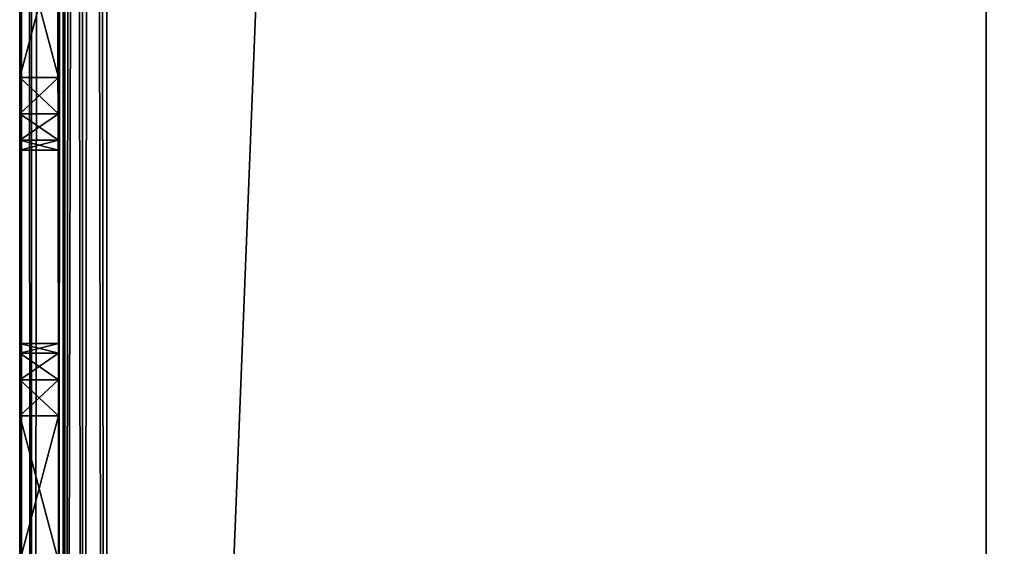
# Model space of a CAD drawing. Extents: x -398 to 398, y -1355 to -82.
# Tile 3 of 256: x -150 to -130, y -1288 to -1277. Entities that reach past the tile are written whole.
import ezdxf

# ---------------------------------------------------------------- set-up
doc = ezdxf.new("R2010")
doc.units = 0
doc.header["$MEASUREMENT"] = 0

msp = doc.modelspace()

# ---------------------------------------------------------------- linework, layer by layer
for points in [[(-150, -1355.034058, 197.399994), (-150, -1305.534058, 114.199997), (-150, -885.033875, 197.399994)], [(-150, -1355.034058, 3), (-150, -885.033875, 3), (-150, -1331.769043, 17.35154)], [(-150, -885.033875, 3), (-150, -1275.534058, 22.200001), (-150, -1330.534058, 19.200001)], [(-150, -885.033875, 3), (-150, -1330.534058, 19.200001), (-150, -1330.870972, 18.08919)], [(-150, -885.033875, 3), (-150, -1330.870972, 18.08919), (-150, -1331.769043, 17.35154)], [(-150, -885.033875, 197.399994), (-150, -1305.534058, 114.199997), (-150, -1298.534058, 114.199997)], [(-150, -885.033875, 197.399994), (-150, -1298.534058, 114.199997), (-150, -1295.534058, 114.199997)], [(-150, -885.033875, 197.399994), (-150, -1295.534058, 114.199997), (-150, -1288.534058, 114.199997)], [(-150, -885.033875, 197.399994), (-150, -1288.534058, 114.199997), (-150, -1285.534058, 114.199997)], [(-150, -885.033875, 197.399994), (-150, -1285.534058, 114.199997), (-150, -1278.534058, 114.199997)], [(-150, -885.033875, 197.399994), (-150, -1278.534058, 114.199997), (-150, -1275.534058, 114.199997)], [(-149.758896, -1355.034058, 2.1), (-149.758896, -885.033875, 2.1), (-150, -885.033875, 3)], [(-149.758896, -1355.034058, 2.1), (-150, -885.033875, 3), (-150, -1355.034058, 3)], [(-149.758896, -885.033875, 198.300003), (-150, -1355.034058, 197.399994), (-150, -885.033875, 197.399994)], [(-150, -1355.034058, 197.399994), (-149.758896, -885.033875, 198.300003), (-149.758896, -1355.034058, 198.300003)], [(-149.100006, -1355.034058, 1.441154), (-149.100006, -885.033875, 1.441154), (-149.758896, -885.033875, 2.1)], [(-149.100006, -1355.034058, 1.441154), (-149.758896, -885.033875, 2.1), (-149.758896, -1355.034058, 2.1)], [(-149.758896, -1355.034058, 198.300003), (-149.758896, -885.033875, 198.300003), (-149.100006, -885.033875, 198.958801)], [(-149.758896, -1355.034058, 198.300003), (-149.100006, -885.033875, 198.958801), (-149.100006, -1355.034058, 198.958801)], [(-149.199997, -1355.034058, 197.399994), (-149.199997, -1305.534058, 114.199997), (-149.199997, -885.033875, 197.399994)], [(-149.199997, -1355.034058, 3), (-149.199997, -885.033875, 3), (-149.199997, -1331.769043, 17.35154)], [(-149.199997, -885.033875, 3), (-149.199997, -1275.534058, 22.200001), (-149.199997, -1330.534058, 19.200001)], [(-149.199997, -885.033875, 3), (-149.199997, -1330.534058, 19.200001), (-149.199997, -1330.870972, 18.08919)], [(-149.199997, -885.033875, 3), (-149.199997, -1330.870972, 18.08919), (-149.199997, -1331.769043, 17.35154)], [(-149.199997, -885.033875, 197.399994), (-149.199997, -1305.534058, 114.199997), (-149.199997, -1298.534058, 114.199997)], [(-149.199997, -885.033875, 197.399994), (-149.199997, -1298.534058, 114.199997), (-149.199997, -1295.534058, 114.199997)], [(-149.199997, -885.033875, 197.399994), (-149.199997, -1295.534058, 114.199997), (-149.199997, -1288.534058, 114.199997)], [(-149.199997, -885.033875, 197.399994), (-149.199997, -1288.534058, 114.199997), (-149.199997, -1285.534058, 114.199997)], [(-149.199997, -885.033875, 197.399994), (-149.199997, -1285.534058, 114.199997), (-149.199997, -1278.534058, 114.199997)], [(-149.199997, -885.033875, 197.399994), (-149.199997, -1278.534058, 114.199997), (-149.199997, -1275.534058, 114.199997)], [(-149.065994, -1355.034058, 2.5), (-149.065994, -885.033875, 2.5), (-149.199997, -885.033875, 3)], [(-149.065994, -1355.034058, 2.5), (-149.199997, -885.033875, 3), (-149.199997, -1355.034058, 3)], [(-149.065994, -885.033875, 197.899994), (-149.199997, -1355.034058, 197.399994), (-149.199997, -885.033875, 197.399994)], [(-149.199997, -1355.034058, 197.399994), (-149.065994, -885.033875, 197.899994), (-149.065994, -1355.034058, 197.899994)], [(-149.100006, -885.033875, 1.441154), (-148.199997, -1355.034058, 1.2), (-148.199997, -885.033875, 1.2)], [(-148.199997, -1355.034058, 1.2), (-149.100006, -885.033875, 1.441154), (-149.100006, -1355.034058, 1.441154)], [(-149.100006, -1355.034058, 198.958801), (-149.100006, -885.033875, 198.958801), (-148.199997, -885.033875, 199.199997)], [(-149.100006, -1355.034058, 198.958801), (-148.199997, -885.033875, 199.199997), (-148.199997, -1355.034058, 199.199997)], [(-148.699997, -1355.034058, 2.133975), (-148.699997, -885.033875, 2.133975), (-149.065994, -885.033875, 2.5)], [(-148.699997, -1355.034058, 2.133975), (-149.065994, -885.033875, 2.5), (-149.065994, -1355.034058, 2.5)], [(-149.065994, -1355.034058, 197.899994), (-149.065994, -885.033875, 197.899994), (-148.699997, -885.033875, 198.266006)], [(-149.065994, -1355.034058, 197.899994), (-148.699997, -885.033875, 198.266006), (-148.699997, -1355.034058, 198.266006)], [(-148.699997, -885.033875, 2.133975), (-148.199997, -1355.034058, 2), (-148.199997, -885.033875, 2)], [(-148.199997, -1355.034058, 2), (-148.699997, -885.033875, 2.133975), (-148.699997, -1355.034058, 2.133975)], [(-148.699997, -1355.034058, 198.266006), (-148.699997, -885.033875, 198.266006), (-148.199997, -885.033875, 198.399994)], [(-148.699997, -1355.034058, 198.266006), (-148.199997, -885.033875, 198.399994), (-148.199997, -1355.034058, 198.399994)], [(-148.199997, -1355.034058, 1.2), (-130, -895.033875, 1.2), (-148.199997, -885.033875, 1.2)], [(-148.199997, -1355.034058, 199.199997), (-148.199997, -885.033875, 199.199997), (148.199997, -1355.034058, 199.199997)], [(148.199997, -1355.034058, 199.199997), (-148.199997, -885.033875, 199.199997), (148.199997, -885.033875, 199.199997)], [(-148.199997, -1355.034058, 2), (-130, -895.033875, 2), (-148.199997, -885.033875, 2)], [(-148.199997, -1355.034058, 198.399994), (-148.199997, -885.033875, 198.399994), (148.199997, -1355.034058, 198.399994)], [(148.199997, -1355.034058, 198.399994), (-148.199997, -885.033875, 198.399994), (148.199997, -885.033875, 198.399994)], [(-148.199997, -1355.034058, 1.2), (-130, -1345.034058, 1.2), (-130, -895.033875, 1.2)], [(-148.199997, -1355.034058, 2), (-130, -1345.034058, 2), (-130, -895.033875, 2)], [(-130, -895.033875, 1.2), (-130, -1345.034058, 1.2), (-130, -895.033875, 2)], [(-130, -895.033875, 2), (-130, -1345.034058, 1.2), (-130, -1345.034058, 2)], [(-150, -1330.534058, 19.200001), (-150, -1275.534058, 22.200001), (-150, -1278.534058, 22.200001)], [(-150, -1275.534058, 42.200001), (-150, -1275.534058, 48.200001), (-150, -1278.534058, 48.200001)], [(-150, -1275.534058, 42.200001), (-150, -1278.534058, 48.200001), (-150, -1278.534058, 42.200001)], [(-150, -1275.534058, 88.199997), (-150, -1275.534058, 94.199997), (-150, -1278.534058, 94.199997)], [(-150, -1275.534058, 88.199997), (-150, -1278.534058, 94.199997), (-150, -1278.534058, 88.199997)], [(-150, -1278.534058, 42.200001), (-150, -1275.534058, 42.200001), (-149.199997, -1278.534058, 42.200001)], [(-149.199997, -1278.534058, 42.200001), (-150, -1275.534058, 42.200001), (-149.199997, -1275.534058, 42.200001)], [(-150, -1275.534058, 22.200001), (-150, -1278.534058, 22.200001), (-149.199997, -1275.534058, 22.200001)], [(-149.199997, -1275.534058, 22.200001), (-150, -1278.534058, 22.200001), (-149.199997, -1278.534058, 22.200001)], [(-150, -1278.534058, 88.199997), (-150, -1275.534058, 88.199997), (-149.199997, -1278.534058, 88.199997)], [(-149.199997, -1278.534058, 88.199997), (-150, -1275.534058, 88.199997), (-149.199997, -1275.534058, 88.199997)], [(-150, -1275.534058, 48.200001), (-150, -1278.534058, 48.200001), (-149.199997, -1275.534058, 48.200001)], [(-149.199997, -1275.534058, 48.200001), (-150, -1278.534058, 48.200001), (-149.199997, -1278.534058, 48.200001)], [(-150, -1278.534058, 114.199997), (-150, -1275.534058, 114.199997), (-149.199997, -1278.534058, 114.199997)], [(-149.199997, -1278.534058, 114.199997), (-150, -1275.534058, 114.199997), (-149.199997, -1275.534058, 114.199997)], [(-150, -1275.534058, 94.199997), (-150, -1278.534058, 94.199997), (-149.199997, -1275.534058, 94.199997)], [(-149.199997, -1275.534058, 94.199997), (-150, -1278.534058, 94.199997), (-149.199997, -1278.534058, 94.199997)], [(-149.199997, -1330.534058, 19.200001), (-149.199997, -1275.534058, 22.200001), (-149.199997, -1278.534058, 22.200001)], [(-149.199997, -1275.534058, 42.200001), (-149.199997, -1275.534058, 48.200001), (-149.199997, -1278.534058, 48.200001)], [(-149.199997, -1275.534058, 42.200001), (-149.199997, -1278.534058, 48.200001), (-149.199997, -1278.534058, 42.200001)], [(-149.199997, -1275.534058, 88.199997), (-149.199997, -1275.534058, 94.199997), (-149.199997, -1278.534058, 94.199997)], [(-149.199997, -1275.534058, 88.199997), (-149.199997, -1278.534058, 94.199997), (-149.199997, -1278.534058, 88.199997)], [(-150, -1330.534058, 19.200001), (-150, -1278.534058, 22.200001), (-150, -1279.284058, 22.4007)], [(-150, -1285.534058, 114.199997), (-150, -1279.284058, 113.999298), (-150, -1278.534058, 114.199997)], [(-150, -1278.534058, 42.200001), (-150, -1278.534058, 48.200001), (-150, -1279.284058, 48.4007)], [(-150, -1278.534058, 42.200001), (-150, -1279.284058, 48.4007), (-150, -1279.284058, 41.999298)], [(-150, -1278.534058, 88.199997), (-150, -1278.534058, 94.199997), (-150, -1279.284058, 94.400703)], [(-150, -1278.534058, 88.199997), (-150, -1279.284058, 94.400703), (-150, -1279.284058, 87.999313)], [(-149.199997, -1279.284058, 41.999039), (-150, -1278.534058, 42.200001), (-149.199997, -1278.534058, 42.200001)], [(-150, -1278.534058, 42.200001), (-149.199997, -1279.284058, 41.999039), (-150, -1279.284058, 41.999039)], [(-150, -1279.284058, 22.400961), (-149.199997, -1279.284058, 22.400961), (-149.199997, -1278.534058, 22.200001)], [(-150, -1279.284058, 22.400961), (-149.199997, -1278.534058, 22.200001), (-150, -1278.534058, 22.200001)], [(-149.199997, -1279.284058, 87.999039), (-150, -1278.534058, 88.199997), (-149.199997, -1278.534058, 88.199997)], [(-150, -1278.534058, 88.199997), (-149.199997, -1279.284058, 87.999039), (-150, -1279.284058, 87.999039)], [(-150, -1279.284058, 48.400959), (-149.199997, -1279.284058, 48.400959), (-149.199997, -1278.534058, 48.200001)], [(-150, -1279.284058, 48.400959), (-149.199997, -1278.534058, 48.200001), (-150, -1278.534058, 48.200001)], [(-149.199997, -1279.284058, 113.999001), (-150, -1278.534058, 114.199997), (-149.199997, -1278.534058, 114.199997)], [(-150, -1278.534058, 114.199997), (-149.199997, -1279.284058, 113.999001), (-150, -1279.284058, 113.999001)], [(-150, -1279.284058, 94.400963), (-149.199997, -1279.284058, 94.400963), (-149.199997, -1278.534058, 94.199997)], [(-150, -1279.284058, 94.400963), (-149.199997, -1278.534058, 94.199997), (-150, -1278.534058, 94.199997)], [(-149.199997, -1330.534058, 19.200001), (-149.199997, -1278.534058, 22.200001), (-149.199997, -1279.284058, 22.4007)], [(-149.199997, -1285.534058, 114.199997), (-149.199997, -1279.284058, 113.999298), (-149.199997, -1278.534058, 114.199997)], [(-149.199997, -1278.534058, 42.200001), (-149.199997, -1278.534058, 48.200001), (-149.199997, -1279.284058, 48.4007)], [(-149.199997, -1278.534058, 42.200001), (-149.199997, -1279.284058, 48.4007), (-149.199997, -1279.284058, 41.999298)], [(-149.199997, -1278.534058, 88.199997), (-149.199997, -1278.534058, 94.199997), (-149.199997, -1279.284058, 94.400703)], [(-149.199997, -1278.534058, 88.199997), (-149.199997, -1279.284058, 94.400703), (-149.199997, -1279.284058, 87.999313)], [(-150, -1330.534058, 19.200001), (-150, -1279.284058, 22.4007), (-150, -1285.534058, 22.200001)], [(-150, -1285.534058, 114.199997), (-150, -1279.833008, 113.449898), (-150, -1279.284058, 113.999298)], [(-150, -1279.833008, 22.95009), (-150, -1285.534058, 22.200001), (-150, -1279.284058, 22.4007)], [(-150, -1279.284058, 41.999298), (-150, -1279.284058, 48.4007), (-150, -1279.833008, 48.950089)], [(-150, -1279.284058, 41.999298), (-150, -1279.833008, 48.950089), (-150, -1279.833008, 41.449909)], [(-150, -1279.284058, 87.999313), (-150, -1279.284058, 94.400703), (-150, -1279.833008, 94.950089)], [(-150, -1279.284058, 87.999313), (-150, -1279.833008, 94.950089), (-150, -1279.833008, 87.449913)], [(-150, -1279.284058, 41.999039), (-149.199997, -1279.284058, 41.999039), (-149.199997, -1279.833008, 41.450001)], [(-150, -1279.284058, 41.999039), (-149.199997, -1279.833008, 41.450001), (-150, -1279.833008, 41.450001)], [(-150, -1279.833008, 22.950001), (-149.199997, -1279.833008, 22.950001), (-149.199997, -1279.284058, 22.400961)], [(-150, -1279.833008, 22.950001), (-149.199997, -1279.284058, 22.400961), (-150, -1279.284058, 22.400961)], [(-150, -1279.284058, 87.999039), (-149.199997, -1279.284058, 87.999039), (-149.199997, -1279.833008, 87.449997)], [(-150, -1279.284058, 87.999039), (-149.199997, -1279.833008, 87.449997), (-150, -1279.833008, 87.449997)], [(-150, -1279.833008, 48.950001), (-149.199997, -1279.833008, 48.950001), (-149.199997, -1279.284058, 48.400959)], [(-150, -1279.833008, 48.950001), (-149.199997, -1279.284058, 48.400959), (-150, -1279.284058, 48.400959)], [(-150, -1279.284058, 113.999001), (-149.199997, -1279.284058, 113.999001), (-149.199997, -1279.833008, 113.449997)], [(-150, -1279.284058, 113.999001), (-149.199997, -1279.833008, 113.449997), (-150, -1279.833008, 113.449997)], [(-150, -1279.833008, 94.949997), (-149.199997, -1279.833008, 94.949997), (-149.199997, -1279.284058, 94.400963)], [(-150, -1279.833008, 94.949997), (-149.199997, -1279.284058, 94.400963), (-150, -1279.284058, 94.400963)], [(-149.199997, -1330.534058, 19.200001), (-149.199997, -1279.284058, 22.4007), (-149.199997, -1285.534058, 22.200001)], [(-149.199997, -1285.534058, 114.199997), (-149.199997, -1279.833008, 113.449898), (-149.199997, -1279.284058, 113.999298)], [(-149.199997, -1279.833008, 22.95009), (-149.199997, -1285.534058, 22.200001), (-149.199997, -1279.284058, 22.4007)], [(-149.199997, -1279.284058, 41.999298), (-149.199997, -1279.284058, 48.4007), (-149.199997, -1279.833008, 48.950089)], [(-149.199997, -1279.284058, 41.999298), (-149.199997, -1279.833008, 48.950089), (-149.199997, -1279.833008, 41.449909)], [(-149.199997, -1279.284058, 87.999313), (-149.199997, -1279.284058, 94.400703), (-149.199997, -1279.833008, 94.950089)], [(-149.199997, -1279.284058, 87.999313), (-149.199997, -1279.833008, 94.950089), (-149.199997, -1279.833008, 87.449913)], [(-150, -1280.034058, 95.699997), (-150, -1280.034058, 86.699997), (-150, -1279.833008, 87.449913)], [(-150, -1280.034058, 95.699997), (-150, -1279.833008, 87.449913), (-150, -1279.833008, 94.950089)], [(-150, -1285.534058, 114.199997), (-150, -1284.784058, 113.999298), (-150, -1279.833008, 113.449898)], [(-150, -1280.034058, 23.700001), (-150, -1284.784058, 22.4007), (-150, -1279.833008, 22.95009)], [(-150, -1279.833008, 22.95009), (-150, -1284.784058, 22.4007), (-150, -1285.534058, 22.200001)], [(-150, -1279.833008, 41.449909), (-150, -1279.833008, 48.950089), (-150, -1280.034058, 49.700001)], [(-150, -1279.833008, 41.449909), (-150, -1280.034058, 49.700001), (-150, -1280.034058, 40.700001)], [(-150, -1284.234985, 113.449898), (-150, -1280.034058, 112.699997), (-150, -1279.833008, 113.449898)], [(-150, -1284.234985, 113.449898), (-150, -1279.833008, 113.449898), (-150, -1284.784058, 113.999298)], [(-150, -1279.833008, 41.450001), (-149.199997, -1279.833008, 41.450001), (-149.199997, -1280.034058, 40.700001)], [(-150, -1279.833008, 41.450001), (-149.199997, -1280.034058, 40.700001), (-150, -1280.034058, 40.700001)], [(-149.199997, -1279.833008, 22.950001), (-150, -1280.034058, 23.700001), (-149.199997, -1280.034058, 23.700001)], [(-150, -1280.034058, 23.700001), (-149.199997, -1279.833008, 22.950001), (-150, -1279.833008, 22.950001)], [(-150, -1279.833008, 87.449997), (-149.199997, -1279.833008, 87.449997), (-149.199997, -1280.034058, 86.699997)], [(-150, -1279.833008, 87.449997), (-149.199997, -1280.034058, 86.699997), (-150, -1280.034058, 86.699997)], [(-149.199997, -1279.833008, 48.950001), (-150, -1280.034058, 49.700001), (-149.199997, -1280.034058, 49.700001)], [(-150, -1280.034058, 49.700001), (-149.199997, -1279.833008, 48.950001), (-150, -1279.833008, 48.950001)], [(-150, -1279.833008, 113.449997), (-149.199997, -1279.833008, 113.449997), (-149.199997, -1280.034058, 112.699997)], [(-150, -1279.833008, 113.449997), (-149.199997, -1280.034058, 112.699997), (-150, -1280.034058, 112.699997)], [(-149.199997, -1279.833008, 94.949997), (-150, -1280.034058, 95.699997), (-149.199997, -1280.034058, 95.699997)], [(-150, -1280.034058, 95.699997), (-149.199997, -1279.833008, 94.949997), (-150, -1279.833008, 94.949997)], [(-149.199997, -1280.034058, 95.699997), (-149.199997, -1280.034058, 86.699997), (-149.199997, -1279.833008, 87.449913)], [(-149.199997, -1280.034058, 95.699997), (-149.199997, -1279.833008, 87.449913), (-149.199997, -1279.833008, 94.950089)], [(-149.199997, -1285.534058, 114.199997), (-149.199997, -1284.784058, 113.999298), (-149.199997, -1279.833008, 113.449898)], [(-149.199997, -1280.034058, 23.700001), (-149.199997, -1284.784058, 22.4007), (-149.199997, -1279.833008, 22.95009)], [(-149.199997, -1279.833008, 22.95009), (-149.199997, -1284.784058, 22.4007), (-149.199997, -1285.534058, 22.200001)], [(-149.199997, -1279.833008, 41.449909), (-149.199997, -1279.833008, 48.950089), (-149.199997, -1280.034058, 49.700001)], [(-149.199997, -1279.833008, 41.449909), (-149.199997, -1280.034058, 49.700001), (-149.199997, -1280.034058, 40.700001)], [(-149.199997, -1284.234985, 113.449898), (-149.199997, -1280.034058, 112.699997), (-149.199997, -1279.833008, 113.449898)], [(-149.199997, -1284.234985, 113.449898), (-149.199997, -1279.833008, 113.449898), (-149.199997, -1284.784058, 113.999298)], [(-150, -1280.034058, 95.699997), (-150, -1280.034058, 112.699997), (-150, -1284.034058, 112.699997)], [(-150, -1280.034058, 95.699997), (-150, -1284.034058, 112.699997), (-150, -1284.034058, 95.699997)], [(-150, -1280.034058, 95.699997), (-150, -1284.034058, 95.699997), (-150, -1284.034058, 86.699997)], [(-150, -1280.034058, 95.699997), (-150, -1284.034058, 86.699997), (-150, -1280.034058, 86.699997)], [(-150, -1284.034058, 40.700001), (-150, -1284.034058, 23.700001), (-150, -1280.034058, 23.700001)], [(-150, -1284.034058, 40.700001), (-150, -1280.034058, 23.700001), (-150, -1280.034058, 40.700001)], [(-150, -1284.034058, 40.700001), (-150, -1280.034058, 40.700001), (-150, -1280.034058, 49.700001)], [(-150, -1284.034058, 40.700001), (-150, -1280.034058, 49.700001), (-150, -1284.034058, 49.700001)], [(-150, -1284.034058, 49.700001), (-150, -1280.034058, 49.700001), (-150, -1284.034058, 86.699997)], [(-150, -1284.034058, 86.699997), (-150, -1280.034058, 49.700001), (-150, -1280.034058, 86.699997)], [(-150, -1284.034058, 23.700001), (-150, -1284.234985, 22.95009), (-150, -1280.034058, 23.700001)], [(-150, -1280.034058, 23.700001), (-150, -1284.234985, 22.95009), (-150, -1284.784058, 22.4007)], [(-150, -1284.034058, 112.699997), (-150, -1280.034058, 112.699997), (-150, -1284.234985, 113.449898)], [(-150, -1280.034058, 23.700001), (-150, -1280.034058, 40.700001), (-149.199997, -1280.034058, 23.700001)], [(-149.199997, -1280.034058, 23.700001), (-150, -1280.034058, 40.700001), (-149.199997, -1280.034058, 40.700001)], [(-150, -1280.034058, 49.700001), (-150, -1280.034058, 86.699997), (-149.199997, -1280.034058, 49.700001)], [(-149.199997, -1280.034058, 49.700001), (-150, -1280.034058, 86.699997), (-149.199997, -1280.034058, 86.699997)], [(-150, -1280.034058, 95.699997), (-150, -1280.034058, 112.699997), (-149.199997, -1280.034058, 95.699997)], [(-149.199997, -1280.034058, 95.699997), (-150, -1280.034058, 112.699997), (-149.199997, -1280.034058, 112.699997)], [(-149.199997, -1280.034058, 95.699997), (-149.199997, -1280.034058, 112.699997), (-149.199997, -1284.034058, 112.699997)], [(-149.199997, -1280.034058, 95.699997), (-149.199997, -1284.034058, 112.699997), (-149.199997, -1284.034058, 95.699997)], [(-149.199997, -1280.034058, 95.699997), (-149.199997, -1284.034058, 95.699997), (-149.199997, -1284.034058, 86.699997)], [(-149.199997, -1280.034058, 95.699997), (-149.199997, -1284.034058, 86.699997), (-149.199997, -1280.034058, 86.699997)], [(-149.199997, -1284.034058, 40.700001), (-149.199997, -1284.034058, 23.700001), (-149.199997, -1280.034058, 23.700001)], [(-149.199997, -1284.034058, 40.700001), (-149.199997, -1280.034058, 23.700001), (-149.199997, -1280.034058, 40.700001)], [(-149.199997, -1284.034058, 40.700001), (-149.199997, -1280.034058, 40.700001), (-149.199997, -1280.034058, 49.700001)], [(-149.199997, -1284.034058, 40.700001), (-149.199997, -1280.034058, 49.700001), (-149.199997, -1284.034058, 49.700001)], [(-149.199997, -1284.034058, 49.700001), (-149.199997, -1280.034058, 49.700001), (-149.199997, -1284.034058, 86.699997)], [(-149.199997, -1284.034058, 86.699997), (-149.199997, -1280.034058, 49.700001), (-149.199997, -1280.034058, 86.699997)], [(-149.199997, -1284.034058, 23.700001), (-149.199997, -1284.234985, 22.95009), (-149.199997, -1280.034058, 23.700001)], [(-149.199997, -1280.034058, 23.700001), (-149.199997, -1284.234985, 22.95009), (-149.199997, -1284.784058, 22.4007)], [(-149.199997, -1284.034058, 112.699997), (-149.199997, -1280.034058, 112.699997), (-149.199997, -1284.234985, 113.449898)], [(-150, -1284.034058, 40.700001), (-150, -1284.034058, 49.700001), (-150, -1284.234985, 48.950089)], [(-150, -1284.034058, 40.700001), (-150, -1284.234985, 48.950089), (-150, -1284.234985, 41.449909)], [(-150, -1284.234985, 94.950089), (-150, -1284.234985, 87.449913), (-150, -1284.034058, 86.699997)], [(-150, -1284.234985, 94.950089), (-150, -1284.034058, 86.699997), (-150, -1284.034058, 95.699997)], [(-149.199997, -1284.234985, 87.449997), (-150, -1284.034058, 86.699997), (-149.199997, -1284.034058, 86.699997)], [(-150, -1284.034058, 86.699997), (-149.199997, -1284.234985, 87.449997), (-150, -1284.234985, 87.449997)], [(-150, -1284.234985, 48.950001), (-149.199997, -1284.234985, 48.950001), (-149.199997, -1284.034058, 49.700001)], [(-150, -1284.234985, 48.950001), (-149.199997, -1284.034058, 49.700001), (-150, -1284.034058, 49.700001)], [(-149.199997, -1284.034058, 49.700001), (-149.199997, -1284.034058, 86.699997), (-150, -1284.034058, 49.700001)], [(-150, -1284.034058, 49.700001), (-149.199997, -1284.034058, 86.699997), (-150, -1284.034058, 86.699997)], [(-149.199997, -1284.234985, 113.449997), (-150, -1284.034058, 112.699997), (-149.199997, -1284.034058, 112.699997)], [(-150, -1284.034058, 112.699997), (-149.199997, -1284.234985, 113.449997), (-150, -1284.234985, 113.449997)], [(-150, -1284.234985, 94.949997), (-149.199997, -1284.234985, 94.949997), (-149.199997, -1284.034058, 95.699997)], [(-150, -1284.234985, 94.949997), (-149.199997, -1284.034058, 95.699997), (-150, -1284.034058, 95.699997)], [(-150, -1284.034058, 112.699997), (-150, -1284.034058, 95.699997), (-149.199997, -1284.034058, 112.699997)], [(-149.199997, -1284.034058, 112.699997), (-150, -1284.034058, 95.699997), (-149.199997, -1284.034058, 95.699997)], [(-150, -1284.234985, 22.950001), (-149.199997, -1284.234985, 22.950001), (-149.199997, -1284.034058, 23.700001)], [(-150, -1284.234985, 22.950001), (-149.199997, -1284.034058, 23.700001), (-150, -1284.034058, 23.700001)], [(-149.199997, -1284.034058, 23.700001), (-149.199997, -1284.034058, 40.700001), (-150, -1284.034058, 23.700001)], [(-150, -1284.034058, 23.700001), (-149.199997, -1284.034058, 40.700001), (-150, -1284.034058, 40.700001)], [(-149.199997, -1284.234985, 41.450001), (-150, -1284.034058, 40.700001), (-149.199997, -1284.034058, 40.700001)], [(-150, -1284.034058, 40.700001), (-149.199997, -1284.234985, 41.450001), (-150, -1284.234985, 41.450001)], [(-150, -1284.784058, 48.4007), (-150, -1284.784058, 41.99931), (-150, -1284.234985, 41.449909)], [(-150, -1284.784058, 48.4007), (-150, -1284.234985, 41.449909), (-150, -1284.234985, 48.950089)], [(-150, -1284.784058, 94.400703), (-150, -1284.784058, 87.999313), (-150, -1284.234985, 87.449913)], [(-150, -1284.784058, 94.400703), (-150, -1284.234985, 87.449913), (-150, -1284.234985, 94.950089)], [(-150, -1284.234985, 87.449997), (-149.199997, -1284.234985, 87.449997), (-149.199997, -1284.784058, 87.999039)], [(-150, -1284.234985, 87.449997), (-149.199997, -1284.784058, 87.999039), (-150, -1284.784058, 87.999039)], [(-150, -1284.784058, 48.400959), (-149.199997, -1284.784058, 48.400959), (-149.199997, -1284.234985, 48.950001)], [(-150, -1284.784058, 48.400959), (-149.199997, -1284.234985, 48.950001), (-150, -1284.234985, 48.950001)], [(-150, -1284.234985, 113.449997), (-149.199997, -1284.234985, 113.449997), (-149.199997, -1284.784058, 113.999001)], [(-150, -1284.234985, 113.449997), (-149.199997, -1284.784058, 113.999001), (-150, -1284.784058, 113.999001)], [(-150, -1284.784058, 94.400963), (-149.199997, -1284.784058, 94.400963), (-149.199997, -1284.234985, 94.949997)], [(-150, -1284.784058, 94.400963), (-149.199997, -1284.234985, 94.949997), (-150, -1284.234985, 94.949997)], [(-150, -1284.784058, 22.400961), (-149.199997, -1284.784058, 22.400961), (-149.199997, -1284.234985, 22.950001)], [(-150, -1284.784058, 22.400961), (-149.199997, -1284.234985, 22.950001), (-150, -1284.234985, 22.950001)], [(-150, -1284.234985, 41.450001), (-149.199997, -1284.234985, 41.450001), (-149.199997, -1284.784058, 41.999039)], [(-150, -1284.234985, 41.450001), (-149.199997, -1284.784058, 41.999039), (-150, -1284.784058, 41.999039)], [(-149.199997, -1284.034058, 40.700001), (-149.199997, -1284.034058, 49.700001), (-149.199997, -1284.234985, 48.950089)], [(-149.199997, -1284.034058, 40.700001), (-149.199997, -1284.234985, 48.950089), (-149.199997, -1284.234985, 41.449909)], [(-149.199997, -1284.234985, 94.950089), (-149.199997, -1284.234985, 87.449913), (-149.199997, -1284.034058, 86.699997)], [(-149.199997, -1284.234985, 94.950089), (-149.199997, -1284.034058, 86.699997), (-149.199997, -1284.034058, 95.699997)], [(-149.199997, -1284.784058, 48.4007), (-149.199997, -1284.784058, 41.99931), (-149.199997, -1284.234985, 41.449909)], [(-149.199997, -1284.784058, 48.4007), (-149.199997, -1284.234985, 41.449909), (-149.199997, -1284.234985, 48.950089)], [(-149.199997, -1284.784058, 94.400703), (-149.199997, -1284.784058, 87.999313), (-149.199997, -1284.234985, 87.449913)], [(-149.199997, -1284.784058, 94.400703), (-149.199997, -1284.234985, 87.449913), (-149.199997, -1284.234985, 94.950089)], [(-150, -1285.534058, 48.200001), (-150, -1285.534058, 42.200001), (-150, -1284.784058, 41.99931)], [(-150, -1285.534058, 48.200001), (-150, -1284.784058, 41.99931), (-150, -1284.784058, 48.4007)], [(-150, -1285.534058, 94.199997), (-150, -1284.784058, 87.999313), (-150, -1284.784058, 94.400703)], [(-150, -1284.784058, 87.999313), (-150, -1285.534058, 94.199997), (-150, -1285.534058, 88.199997)], [(-150, -1284.784058, 87.999039), (-149.199997, -1284.784058, 87.999039), (-149.199997, -1285.534058, 88.199997)], [(-150, -1284.784058, 87.999039), (-149.199997, -1285.534058, 88.199997), (-150, -1285.534058, 88.199997)], [(-149.199997, -1284.784058, 48.400959), (-150, -1285.534058, 48.200001), (-149.199997, -1285.534058, 48.200001)], [(-150, -1285.534058, 48.200001), (-149.199997, -1284.784058, 48.400959), (-150, -1284.784058, 48.400959)], [(-150, -1284.784058, 113.999001), (-149.199997, -1284.784058, 113.999001), (-149.199997, -1285.534058, 114.199997)], [(-150, -1284.784058, 113.999001), (-149.199997, -1285.534058, 114.199997), (-150, -1285.534058, 114.199997)], [(-149.199997, -1284.784058, 94.400963), (-150, -1285.534058, 94.199997), (-149.199997, -1285.534058, 94.199997)], [(-150, -1285.534058, 94.199997), (-149.199997, -1284.784058, 94.400963), (-150, -1284.784058, 94.400963)], [(-149.199997, -1284.784058, 22.400961), (-150, -1285.534058, 22.200001), (-149.199997, -1285.534058, 22.200001)], [(-150, -1285.534058, 22.200001), (-149.199997, -1284.784058, 22.400961), (-150, -1284.784058, 22.400961)], [(-150, -1284.784058, 41.999039), (-149.199997, -1284.784058, 41.999039), (-149.199997, -1285.534058, 42.200001)], [(-150, -1284.784058, 41.999039), (-149.199997, -1285.534058, 42.200001), (-150, -1285.534058, 42.200001)], [(-149.199997, -1285.534058, 48.200001), (-149.199997, -1285.534058, 42.200001), (-149.199997, -1284.784058, 41.99931)], [(-149.199997, -1285.534058, 48.200001), (-149.199997, -1284.784058, 41.99931), (-149.199997, -1284.784058, 48.4007)], [(-149.199997, -1285.534058, 94.199997), (-149.199997, -1284.784058, 87.999313), (-149.199997, -1284.784058, 94.400703)], [(-149.199997, -1284.784058, 87.999313), (-149.199997, -1285.534058, 94.199997), (-149.199997, -1285.534058, 88.199997)], [(-150, -1330.534058, 19.200001), (-150, -1285.534058, 22.200001), (-150, -1288.534058, 22.200001)], [(-150, -1288.534058, 48.200001), (-150, -1285.534058, 42.200001), (-150, -1285.534058, 48.200001)], [(-150, -1285.534058, 42.200001), (-150, -1288.534058, 48.200001), (-150, -1288.534058, 42.200001)], [(-150, -1285.534058, 88.199997), (-150, -1285.534058, 94.199997), (-150, -1288.534058, 94.199997)], [(-150, -1285.534058, 88.199997), (-150, -1288.534058, 94.199997), (-150, -1288.534058, 88.199997)], [(-150, -1288.534058, 88.199997), (-150, -1285.534058, 88.199997), (-149.199997, -1288.534058, 88.199997)], [(-149.199997, -1288.534058, 88.199997), (-150, -1285.534058, 88.199997), (-149.199997, -1285.534058, 88.199997)], [(-150, -1285.534058, 48.200001), (-150, -1288.534058, 48.200001), (-149.199997, -1285.534058, 48.200001)], [(-149.199997, -1285.534058, 48.200001), (-150, -1288.534058, 48.200001), (-149.199997, -1288.534058, 48.200001)], [(-150, -1288.534058, 114.199997), (-150, -1285.534058, 114.199997), (-149.199997, -1288.534058, 114.199997)], [(-149.199997, -1288.534058, 114.199997), (-150, -1285.534058, 114.199997), (-149.199997, -1285.534058, 114.199997)], [(-150, -1285.534058, 94.199997), (-150, -1288.534058, 94.199997), (-149.199997, -1285.534058, 94.199997)], [(-149.199997, -1285.534058, 94.199997), (-150, -1288.534058, 94.199997), (-149.199997, -1288.534058, 94.199997)], [(-150, -1288.534058, 42.200001), (-150, -1285.534058, 42.200001), (-149.199997, -1288.534058, 42.200001)], [(-149.199997, -1288.534058, 42.200001), (-150, -1285.534058, 42.200001), (-149.199997, -1285.534058, 42.200001)], [(-150, -1285.534058, 22.200001), (-150, -1288.534058, 22.200001), (-149.199997, -1285.534058, 22.200001)], [(-149.199997, -1285.534058, 22.200001), (-150, -1288.534058, 22.200001), (-149.199997, -1288.534058, 22.200001)], [(-149.199997, -1330.534058, 19.200001), (-149.199997, -1285.534058, 22.200001), (-149.199997, -1288.534058, 22.200001)], [(-149.199997, -1288.534058, 48.200001), (-149.199997, -1285.534058, 42.200001), (-149.199997, -1285.534058, 48.200001)], [(-149.199997, -1285.534058, 42.200001), (-149.199997, -1288.534058, 48.200001), (-149.199997, -1288.534058, 42.200001)], [(-149.199997, -1285.534058, 88.199997), (-149.199997, -1285.534058, 94.199997), (-149.199997, -1288.534058, 94.199997)], [(-149.199997, -1285.534058, 88.199997), (-149.199997, -1288.534058, 94.199997), (-149.199997, -1288.534058, 88.199997)]]:
    msp.add_3dface(points)

doc.saveas('drawing.dxf')
